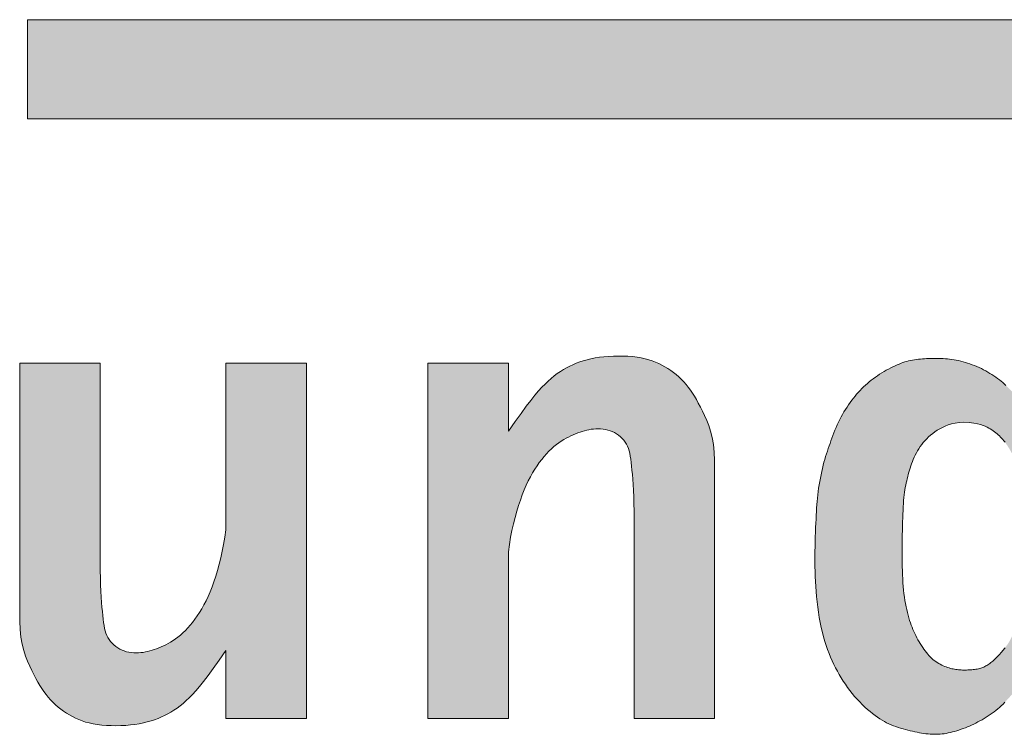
# Model space of a CAD drawing. Header units: metres. Extents: x 0 to 0.185, y 0 to 0.12.
# Tile 6 of 256: x 0.03944 to 0.04547, y 0.10708 to 0.11145. Entities that reach past the tile are written whole.
import ezdxf
from ezdxf.enums import TextEntityAlignment as Align

# ---------------------------------------------------------------- set-up
doc = ezdxf.new("R2010")
doc.units = ezdxf.units.M
doc.header["$MEASUREMENT"] = 0
doc.layers.get('0').update_dxf_attribs({"lineweight": 18})
doc.layers.add('RAM_Logo_HSB', color=7, linetype='Continuous', lineweight=0, true_color=0x009fd6)
doc.styles.add('arial', font='arial.ttf')
doc.styles.add('ROMANS', font='arial.ttf', dxfattribs={"width": 0.8, "height": 0.0009})

# ---------------------------------------------------------------- blocks, each defined once
blk = doc.blocks.new('hsb_logo')
at = {"layer": 'RAM_Logo_HSB'}
h = blk.add_hatch(color=256, dxfattribs=at)
h.dxf.hatch_style = 1
h.paths.add_polyline_path([(0.0784416, 0.0043342), (0.0362036, 0.0043342), (0.0362036, 0.0037275), (0.0784416, 0.0037275)])
h = blk.add_hatch(color=7, dxfattribs=at)
h.dxf.hatch_style = 1
h.paths.add_polyline_path([(0.0428438, 0.0032023), (0.0423338, 0.0032023), (0.0423338, 0.0019293), (0.0423142, 0.0019543), (0.0422966, 0.0019765), (0.0422808, 0.0019961), (0.0422665, 0.0020135), (0.0422535, 0.0020288), (0.0422415, 0.0020426), (0.0422303, 0.002055), (0.0422197, 0.0020663), (0.0422094, 0.002077), (0.0421994, 0.0020869), (0.0421895, 0.0020964), (0.0421797, 0.0021054), (0.0421698, 0.002114), (0.0421597, 0.0021224), (0.0421493, 0.0021305), (0.0421386, 0.0021386), (0.0421274, 0.0021466), (0.0421158, 0.0021546), (0.0421038, 0.0021625), (0.0420915, 0.0021702), (0.0420788, 0.0021778), (0.0420658, 0.0021852), (0.0420526, 0.0021924), (0.0420391, 0.0021992), (0.0420254, 0.0022058), (0.0420115, 0.002212), (0.0419976, 0.0022179), (0.0419835, 0.0022234), (0.0419694, 0.0022285), (0.0419553, 0.0022333), (0.0419412, 0.0022377), (0.0419271, 0.0022416), (0.0419132, 0.0022452), (0.0418994, 0.0022483), (0.0418857, 0.0022511), (0.0418721, 0.0022535), (0.0418586, 0.0022555), (0.0418452, 0.0022573), (0.041832, 0.0022587), (0.0418189, 0.0022599), (0.041806, 0.0022608), (0.0417931, 0.0022615), (0.0417804, 0.0022619), (0.0417677, 0.0022621), (0.0417551, 0.0022621), (0.0417425, 0.002262), (0.0417298, 0.0022616), (0.0417172, 0.0022611), (0.0417044, 0.0022605), (0.0416917, 0.0022597), (0.041679, 0.0022587), (0.0416663, 0.0022576), (0.0416538, 0.0022563), (0.0416414, 0.0022547), (0.0416292, 0.0022529), (0.0416172, 0.0022509), (0.0416055, 0.0022486), (0.041594, 0.0022461), (0.0415826, 0.0022432), (0.0415712, 0.0022399), (0.0415597, 0.0022363), (0.0415481, 0.0022321), (0.0415361, 0.0022275), (0.0415238, 0.0022224), (0.0415111, 0.0022167), (0.041498, 0.0022105), (0.0414846, 0.0022038), (0.0414711, 0.0021967), (0.0414574, 0.0021891), (0.0414437, 0.0021812), (0.0414301, 0.002173), (0.0414167, 0.0021645), (0.0414035, 0.0021557), (0.0413906, 0.0021467), (0.041378, 0.0021375), (0.0413656, 0.002128), (0.0413535, 0.0021183), (0.0413417, 0.0021083), (0.0413301, 0.0020981), (0.0413189, 0.0020877), (0.0413079, 0.002077), (0.0412971, 0.002066), (0.0412866, 0.0020548), (0.0412763, 0.0020432), (0.0412662, 0.0020312), (0.0412562, 0.0020188), (0.0412463, 0.002006), (0.0412366, 0.0019926), (0.0412268, 0.0019788), (0.0412172, 0.0019645), (0.0412078, 0.0019497), (0.0411986, 0.0019346), (0.0411896, 0.0019192), (0.0411809, 0.0019035), (0.0411726, 0.0018877), (0.0411647, 0.0018716), (0.0411572, 0.0018555), (0.0411501, 0.0018393), (0.0411434, 0.0018231), (0.041137, 0.0018068), (0.0411308, 0.0017905), (0.0411249, 0.0017743), (0.0411191, 0.0017582), (0.0411135, 0.0017421), (0.0411079, 0.0017261), (0.0411024, 0.0017101), (0.0410969, 0.001694), (0.0410916, 0.0016777), (0.0410864, 0.001661), (0.0410813, 0.001644), (0.0410763, 0.0016264), (0.0410715, 0.0016081), (0.0410668, 0.0015891), (0.0410624, 0.0015695), (0.0410581, 0.0015494), (0.041054, 0.001529), (0.0410503, 0.0015084), (0.0410468, 0.0014878), (0.0410436, 0.0014672), (0.0410408, 0.0014469), (0.0410383, 0.001427), (0.0410362, 0.0014072), (0.0410343, 0.0013873), (0.0410327, 0.001367), (0.0410312, 0.0013463), (0.0410299, 0.0013247), (0.0410287, 0.0013021), (0.0410275, 0.0012782), (0.0410264, 0.0012529), (0.0410252, 0.0012263), (0.0410242, 0.0011986), (0.0410232, 0.0011699), (0.0410224, 0.0011405), (0.0410217, 0.0011106), (0.0410211, 0.0010804), (0.0410208, 0.00105), (0.0410208, 0.0010197), (0.041021, 0.0009893), (0.0410216, 0.0009589), (0.0410225, 0.0009284), (0.0410238, 0.0008978), (0.0410256, 0.0008669), (0.0410279, 0.0008357), (0.0410308, 0.0008042), (0.0410342, 0.0007724), (0.0410381, 0.0007404), (0.0410427, 0.0007085), (0.0410478, 0.0006768), (0.0410534, 0.0006457), (0.0410596, 0.0006153), (0.0410663, 0.0005858), (0.0410735, 0.0005575), (0.0410812, 0.0005305), (0.0410894, 0.0005047), (0.0410981, 0.00048), (0.0411072, 0.0004564), (0.0411167, 0.0004335), (0.0411266, 0.0004114), (0.041137, 0.0003898), (0.0411477, 0.0003687), (0.0411587, 0.0003478), (0.0411701, 0.0003273), (0.041182, 0.0003071), (0.0411942, 0.0002872), (0.041207, 0.0002678), (0.0412203, 0.0002487), (0.0412341, 0.00023), (0.0412485, 0.0002118), (0.0412635, 0.000194), (0.041279, 0.0001767), (0.0412948, 0.0001601), (0.0413109, 0.0001441), (0.041327, 0.0001289), (0.0413429, 0.0001145), (0.0413587, 0.000101), (0.0413741, 0.0000885), (0.0413891, 0.0000771), (0.0414036, 0.0000666), (0.0414178, 0.000057), (0.0414318, 0.0000483), (0.0414457, 0.0000403), (0.0414595, 0.0000329), (0.0414734, 0.0000262), (0.0414874, 0.00002), (0.0415016, 0.0000142), (0.0415161, 0.0000088), (0.0415306, 0.0000038), (0.0415453, -0.0000008), (0.04156, -0.0000051), (0.0415747, -0.0000092), (0.0415894, -0.0000129), (0.0416039, -0.0000164), (0.0416183, -0.0000197), (0.0416325, -0.0000228), (0.0416465, -0.0000256), (0.0416603, -0.0000282), (0.0416739, -0.0000305), (0.0416872, -0.0000325), (0.0417003, -0.0000343), (0.0417131, -0.0000357), (0.0417256, -0.0000368), (0.0417379, -0.0000376), (0.04175, -0.000038), (0.0417621, -0.0000381), (0.0417742, -0.0000377), (0.0417863, -0.000037), (0.0417985, -0.0000359), (0.0418109, -0.0000343), (0.0418236, -0.0000323), (0.0418365, -0.0000298), (0.0418495, -0.000027), (0.0418627, -0.0000237), (0.0418759, -0.0000202), (0.0418892, -0.0000163), (0.0419024, -0.0000121), (0.0419156, -0.0000076), (0.0419286, -0.0000029), (0.0419415, 0.000002), (0.0419543, 0.0000072), (0.0419671, 0.0000126), (0.0419798, 0.0000184), (0.0419925, 0.0000244), (0.0420053, 0.0000307), (0.042018, 0.0000373), (0.0420309, 0.0000441), (0.0420437, 0.0000513), (0.0420564, 0.0000588), (0.0420691, 0.0000665), (0.0420816, 0.0000744), (0.0420939, 0.0000826), (0.0421058, 0.000091), (0.0421175, 0.0000996), (0.0421287, 0.0001084), (0.0421397, 0.0001174), (0.0421506, 0.0001269), (0.0421614, 0.0001368), (0.0421722, 0.0001473), (0.0421832, 0.0001585), (0.0421946, 0.0001704), (0.0422063, 0.0001832), (0.0422186, 0.0001969), (0.0422316, 0.0002117), (0.0422455, 0.0002278), (0.0422604, 0.0002453), (0.0422766, 0.0002644), (0.042294, 0.0002852), (0.0423131, 0.0003078), (0.0423338, 0.0003325), (0.0423338, 0.0000282), (0.0428438, 0.0000282)])
h.paths.add_polyline_path([(0.0423159, 0.0010538), (0.0423158, 0.0010356), (0.0423156, 0.0010178), (0.0423153, 0.0010005), (0.0423148, 0.0009836), (0.0423143, 0.0009672), (0.0423135, 0.0009511), (0.0423126, 0.0009354), (0.0423115, 0.00092), (0.0423096, 0.0008972), (0.042306, 0.0008685), (0.0423026, 0.0008466), (0.0423003, 0.0008324), (0.0422977, 0.0008184), (0.0422951, 0.0008044), (0.0422923, 0.0007906), (0.0422896, 0.0007768), (0.0422867, 0.000763), (0.0422839, 0.0007493), (0.0422794, 0.0007282), (0.0422733, 0.0007019), (0.042267, 0.0006765), (0.0422603, 0.0006526), (0.0422531, 0.0006298), (0.0422459, 0.0006086), (0.0422386, 0.0005894), (0.0422316, 0.0005721), (0.0422249, 0.000557), (0.0422165, 0.0005399), (0.0422057, 0.0005217), (0.0421956, 0.0005069), (0.0421868, 0.0004951), (0.0421772, 0.0004829), (0.0421663, 0.0004696), (0.042155, 0.0004563), (0.0421431, 0.000443), (0.0421309, 0.0004303), (0.0421187, 0.0004185), (0.0421065, 0.0004077), (0.0420943, 0.0003979), (0.0420789, 0.0003869), (0.0420609, 0.0003762), (0.0420421, 0.000368), (0.0420249, 0.0003632), (0.0420098, 0.0003602), (0.0419938, 0.0003581), (0.0419774, 0.0003567), (0.0419602, 0.0003557), (0.0419436, 0.0003553), (0.0419273, 0.0003553), (0.041911, 0.0003559), (0.0418948, 0.0003573), (0.0418788, 0.0003594), (0.0418626, 0.0003625), (0.0418459, 0.0003667), (0.0418283, 0.0003723), (0.0418101, 0.0003792), (0.0417916, 0.0003877), (0.0417733, 0.0003979), (0.0417557, 0.0004098), (0.0417389, 0.0004237), (0.0417227, 0.0004397), (0.0417071, 0.0004576), (0.0416917, 0.0004775), (0.0416766, 0.0004994), (0.0416619, 0.0005226), (0.041648, 0.0005469), (0.0416351, 0.0005719), (0.0416233, 0.0005971), (0.0416126, 0.0006235), (0.0416051, 0.0006445), (0.0416003, 0.0006592), (0.0415956, 0.0006745), (0.0415911, 0.0006905), (0.0415867, 0.0007073), (0.0415825, 0.0007248), (0.0415786, 0.0007429), (0.0415749, 0.0007618), (0.0415714, 0.0007814), (0.0415683, 0.0008016), (0.0415656, 0.0008225), (0.0415632, 0.000844), (0.0415611, 0.0008662), (0.0415594, 0.0008891), (0.041558, 0.0009127), (0.0415569, 0.000937), (0.041556, 0.000962), (0.0415553, 0.0009878), (0.0415549, 0.0010143), (0.0415546, 0.0010416), (0.0415546, 0.0010694), (0.0415546, 0.0010976), (0.0415548, 0.0011258), (0.0415551, 0.001154), (0.0415556, 0.0011818), (0.0415561, 0.0012091), (0.0415567, 0.0012357), (0.0415574, 0.0012613), (0.0415581, 0.0012858), (0.0415589, 0.0013094), (0.0415599, 0.0013319), (0.041561, 0.0013533), (0.0415623, 0.0013736), (0.0415637, 0.0013927), (0.0415654, 0.0014108), (0.0415672, 0.0014276), (0.0415703, 0.001451), (0.0415751, 0.0014793), (0.0415806, 0.0015056), (0.0415871, 0.0015328), (0.0415939, 0.001559), (0.0416015, 0.0015851), (0.0416101, 0.0016114), (0.0416202, 0.0016379), (0.0416318, 0.0016642), (0.0416452, 0.0016903), (0.0416568, 0.0017092), (0.0416652, 0.0017219), (0.0416742, 0.0017343), (0.0416838, 0.0017465), (0.0416941, 0.0017585), (0.0417051, 0.0017702), (0.0417167, 0.0017815), (0.0417289, 0.0017925), (0.0417419, 0.001803), (0.0417554, 0.0018131), (0.0417697, 0.0018227), (0.0417846, 0.0018317), (0.0418005, 0.0018401), (0.0418177, 0.0018478), (0.0418365, 0.0018547), (0.041857, 0.0018607), (0.0418798, 0.0018658), (0.041905, 0.0018698), (0.0419329, 0.0018726), (0.0419653, 0.0018696), (0.0419925, 0.001866), (0.0420152, 0.0018618), (0.042034, 0.0018572), (0.0420563, 0.0018501), (0.0420779, 0.0018396), (0.0420987, 0.0018274), (0.042116, 0.0018159), (0.0421318, 0.0018039), (0.0421466, 0.0017909), (0.0421607, 0.0017766), (0.0421743, 0.0017609), (0.0421872, 0.0017443), (0.0421993, 0.0017269), (0.0422104, 0.0017092), (0.0422209, 0.001691), (0.0422309, 0.0016725), (0.0422408, 0.0016532), (0.0422513, 0.0016322), (0.0422606, 0.0016125), (0.0422694, 0.0015908), (0.0422775, 0.001567), (0.0422826, 0.0015471), (0.0422858, 0.001533), (0.0422887, 0.0015183), (0.0422913, 0.0015033), (0.0422937, 0.0014879), (0.0422958, 0.0014723), (0.0422978, 0.0014567), (0.0422996, 0.0014411), (0.0423011, 0.0014256), (0.0423026, 0.0014102), (0.0423039, 0.0013948), (0.042305, 0.0013793), (0.0423061, 0.0013636), (0.0423071, 0.0013477), (0.042308, 0.0013314), (0.042309, 0.0013147), (0.0423098, 0.0012975), (0.0423107, 0.0012799), (0.0423115, 0.0012619), (0.0423123, 0.0012435), (0.042313, 0.0012249), (0.0423137, 0.001206), (0.0423142, 0.001187), (0.0423147, 0.0011678), (0.0423152, 0.0011486), (0.0423155, 0.0011293), (0.0423157, 0.0011102), (0.0423159, 0.0010911), (0.042316, 0.0010723)], flags=16)
h.paths.add_polyline_path([(0.0403455, 0.0019118), (0.0403325, 0.0019387), (0.0403198, 0.0019639), (0.0403075, 0.0019875), (0.0402953, 0.0020095), (0.0402832, 0.0020303), (0.040271, 0.0020498), (0.0402586, 0.0020683), (0.0402457, 0.0020858), (0.0402323, 0.0021025), (0.0402182, 0.0021185), (0.0402034, 0.0021339), (0.040188, 0.0021485), (0.040172, 0.0021625), (0.0401554, 0.0021757), (0.0401384, 0.0021882), (0.0401209, 0.0022), (0.040103, 0.002211), (0.0400846, 0.0022212), (0.0400658, 0.0022307), (0.0400462, 0.0022393), (0.0400258, 0.0022471), (0.0400043, 0.0022541), (0.0399817, 0.0022601), (0.0399577, 0.0022652), (0.0399323, 0.0022694), (0.0399053, 0.0022726), (0.039877, 0.0022749), (0.0398478, 0.0022762), (0.0398181, 0.0022765), (0.0397883, 0.002276), (0.0397588, 0.0022745), (0.03973, 0.0022721), (0.0397022, 0.0022688), (0.0396757, 0.0022646), (0.0396506, 0.0022596), (0.0396266, 0.0022538), (0.0396037, 0.0022472), (0.0395818, 0.0022399), (0.0395607, 0.0022318), (0.0395402, 0.0022231), (0.0395204, 0.0022138), (0.0395011, 0.0022038), (0.0394821, 0.002193), (0.0394633, 0.0021814), (0.0394447, 0.0021688), (0.0394261, 0.002155), (0.0394075, 0.0021399), (0.0393887, 0.0021233), (0.0393696, 0.0021052), (0.0393501, 0.0020852), (0.0393294, 0.0020626), (0.0393071, 0.0020362), (0.0392823, 0.0020053), (0.0392544, 0.0019688), (0.0392227, 0.0019257), (0.0391866, 0.0018752), (0.0391453, 0.0018162), (0.0391453, 0.0022335), (0.0386529, 0.0022335), (0.0386529, 0.0000578), (0.0391453, 0.0000578), (0.0391453, 0.0010788), (0.0391517, 0.0011239), (0.0391591, 0.0011676), (0.0391674, 0.0012097), (0.0391764, 0.0012503), (0.0391862, 0.0012892), (0.0391965, 0.0013264), (0.0392073, 0.0013619), (0.0392186, 0.0013955), (0.0392301, 0.0014273), (0.0392421, 0.0014574), (0.0392543, 0.0014857), (0.0392669, 0.0015124), (0.0392797, 0.0015377), (0.039293, 0.0015615), (0.0393065, 0.001584), (0.0393204, 0.0016052), (0.0393345, 0.0016253), (0.039349, 0.0016443), (0.0393637, 0.0016621), (0.0393786, 0.0016788), (0.0393936, 0.0016944), (0.0394087, 0.0017088), (0.0394238, 0.0017222), (0.0394389, 0.0017344), (0.039454, 0.0017456), (0.039469, 0.0017557), (0.0394838, 0.0017649), (0.0394986, 0.0017733), (0.0395132, 0.0017809), (0.0395276, 0.0017879), (0.0395419, 0.0017942), (0.0395633, 0.0018032), (0.0395907, 0.0018132), (0.0396178, 0.0018212), (0.0396451, 0.001827), (0.0396734, 0.0018305), (0.0397026, 0.0018311), (0.039732, 0.0018284), (0.0397608, 0.0018221), (0.0397881, 0.0018117), (0.0398136, 0.0017967), (0.0398364, 0.001778), (0.0398558, 0.001756), (0.039871, 0.0017317), (0.0398793, 0.0017113), (0.0398839, 0.0016968), (0.0398878, 0.0016811), (0.0398912, 0.0016641), (0.0398941, 0.0016456), (0.0398967, 0.0016253), (0.0398991, 0.001603), (0.0399015, 0.0015785), (0.0399039, 0.0015517), (0.0399061, 0.0015222), (0.0399083, 0.0014899), (0.0399102, 0.0014544), (0.039912, 0.0014156), (0.0399136, 0.0013733), (0.0399148, 0.0013271), (0.0399148, 0.0000578), (0.0404072, 0.0000578), (0.0404072, 0.0016373), (0.0404052, 0.0016887), (0.0404001, 0.0017354), (0.0403924, 0.0017777), (0.0403825, 0.001816), (0.0403711, 0.0018508), (0.0403586, 0.0018826)])
h.paths.add_polyline_path([(0.0379095, 0.0022335), (0.0374171, 0.0022335), (0.0374171, 0.0012124), (0.0374106, 0.0011673), (0.0374032, 0.0011237), (0.037395, 0.0010816), (0.0373859, 0.001041), (0.0373762, 0.0010021), (0.0373659, 0.0009649), (0.0373551, 0.0009294), (0.0373438, 0.0008957), (0.0373322, 0.0008639), (0.0373203, 0.0008339), (0.0373081, 0.0008056), (0.0372955, 0.0007788), (0.0372826, 0.0007536), (0.0372694, 0.0007298), (0.0372559, 0.0007073), (0.037242, 0.0006861), (0.0372278, 0.000666), (0.0372134, 0.000647), (0.0371987, 0.0006292), (0.0371838, 0.0006125), (0.0371688, 0.0005969), (0.0371537, 0.0005825), (0.0371386, 0.0005691), (0.0371235, 0.0005569), (0.0371084, 0.0005457), (0.0370934, 0.0005356), (0.0370786, 0.0005264), (0.0370638, 0.000518), (0.0370492, 0.0005104), (0.0370348, 0.0005034), (0.0370205, 0.0004971), (0.0369991, 0.0004881), (0.0369716, 0.0004781), (0.0369446, 0.0004701), (0.0369173, 0.0004642), (0.036889, 0.0004608), (0.0368598, 0.0004602), (0.0368304, 0.0004628), (0.0368016, 0.0004692), (0.0367743, 0.0004796), (0.0367488, 0.0004945), (0.036726, 0.0005133), (0.0367065, 0.0005353), (0.0366914, 0.0005596), (0.0366831, 0.00058), (0.0366785, 0.0005945), (0.0366745, 0.0006101), (0.0366712, 0.0006271), (0.0366683, 0.0006457), (0.0366657, 0.000666), (0.0366633, 0.0006883), (0.0366609, 0.0007127), (0.0366585, 0.0007396), (0.0366563, 0.0007691), (0.0366541, 0.0008014), (0.0366521, 0.0008369), (0.0366504, 0.0008756), (0.0366488, 0.000918), (0.0366476, 0.0009642), (0.0366476, 0.0022335), (0.0361552, 0.0022335), (0.0361552, 0.000654), (0.0361572, 0.0006025), (0.0361623, 0.0005559), (0.03617, 0.0005136), (0.0361799, 0.0004753), (0.0361913, 0.0004404), (0.0362038, 0.0004087), (0.0362168, 0.0003795), (0.0362299, 0.0003525), (0.0362426, 0.0003274), (0.0362549, 0.0003038), (0.0362671, 0.0002817), (0.0362791, 0.000261), (0.0362913, 0.0002414), (0.0363038, 0.000223), (0.0363167, 0.0002055), (0.0363301, 0.0001887), (0.0363442, 0.0001727), (0.036359, 0.0001574), (0.0363744, 0.0001427), (0.0363904, 0.0001288), (0.0364069, 0.0001156), (0.036424, 0.0001031), (0.0364415, 0.0000913), (0.0364594, 0.0000803), (0.0364777, 0.0000701), (0.0364966, 0.0000606), (0.0365162, 0.0000519), (0.0365366, 0.0000441), (0.0365581, 0.0000372), (0.0365807, 0.0000312), (0.0366046, 0.000026), (0.0366301, 0.0000218), (0.0366571, 0.0000186), (0.0366854, 0.0000164), (0.0367146, 0.0000151), (0.0367443, 0.0000147), (0.036774, 0.0000153), (0.0368036, 0.0000168), (0.0368324, 0.0000192), (0.0368602, 0.0000225), (0.0368867, 0.0000266), (0.0369118, 0.0000317), (0.0369358, 0.0000375), (0.0369587, 0.0000441), (0.0369806, 0.0000514), (0.0370017, 0.0000594), (0.0370221, 0.0000682), (0.037042, 0.0000775), (0.0370613, 0.0000875), (0.0370803, 0.0000982), (0.0370991, 0.0001098), (0.0371177, 0.0001225), (0.0371363, 0.0001363), (0.0371549, 0.0001514), (0.0371737, 0.0001679), (0.0371928, 0.0001861), (0.0372123, 0.000206), (0.0372329, 0.0002287), (0.0372553, 0.000255), (0.0372801, 0.000286), (0.037308, 0.0003225), (0.0373397, 0.0003655), (0.0373758, 0.0004161), (0.0374171, 0.0004751), (0.0374171, 0.0000578), (0.0379095, 0.0000578)])
blk.add_lwpolyline([(0.0784416, 0.0037275), (0.0362036, 0.0037275), (0.0362036, 0.0043342), (0.0784416, 0.0043342)], close=True, dxfattribs=at)
at = {"layer": 'RAM_Logo_HSB', "color": 7}
for points in [[(0.0421895, 0.0020964), (0.0421797, 0.0021054), (0.0421698, 0.002114), (0.0421597, 0.0021224), (0.0421493, 0.0021305), (0.0421386, 0.0021386), (0.0421274, 0.0021466), (0.0421158, 0.0021546), (0.0421038, 0.0021625), (0.0420915, 0.0021702), (0.0420788, 0.0021778), (0.0420658, 0.0021852), (0.0420526, 0.0021924), (0.0420391, 0.0021992), (0.0420254, 0.0022058), (0.0420115, 0.002212), (0.0419976, 0.0022179), (0.0419835, 0.0022234), (0.0419694, 0.0022285), (0.0419553, 0.0022333), (0.0419412, 0.0022377), (0.0419271, 0.0022416), (0.0419132, 0.0022452), (0.0418994, 0.0022483), (0.0418857, 0.0022511), (0.0418721, 0.0022535), (0.0418586, 0.0022555), (0.0418452, 0.0022573), (0.041832, 0.0022587), (0.0418189, 0.0022599), (0.041806, 0.0022608), (0.0417931, 0.0022615), (0.0417804, 0.0022619), (0.0417677, 0.0022621), (0.0417551, 0.0022621), (0.0417425, 0.002262), (0.0417298, 0.0022616), (0.0417172, 0.0022611), (0.0417044, 0.0022605), (0.0416917, 0.0022597), (0.041679, 0.0022587), (0.0416663, 0.0022576), (0.0416538, 0.0022563), (0.0416414, 0.0022547), (0.0416292, 0.0022529), (0.0416172, 0.0022509), (0.0416055, 0.0022486), (0.041594, 0.0022461), (0.0415826, 0.0022432), (0.0415712, 0.0022399), (0.0415597, 0.0022363), (0.0415481, 0.0022321), (0.0415361, 0.0022275), (0.0415238, 0.0022224), (0.0415111, 0.0022167), (0.041498, 0.0022105), (0.0414846, 0.0022038), (0.0414711, 0.0021967), (0.0414574, 0.0021891), (0.0414437, 0.0021812), (0.0414301, 0.002173), (0.0414167, 0.0021645), (0.0414035, 0.0021557), (0.0413906, 0.0021467), (0.041378, 0.0021375), (0.0413656, 0.002128), (0.0413535, 0.0021183), (0.0413417, 0.0021083), (0.0413301, 0.0020981), (0.0413189, 0.0020877), (0.0413079, 0.002077), (0.0412971, 0.002066), (0.0412866, 0.0020548), (0.0412763, 0.0020432), (0.0412662, 0.0020312), (0.0412562, 0.0020188), (0.0412463, 0.002006), (0.0412366, 0.0019926), (0.0412268, 0.0019788), (0.0412172, 0.0019645), (0.0412078, 0.0019497), (0.0411986, 0.0019346), (0.0411896, 0.0019192), (0.0411809, 0.0019035), (0.0411726, 0.0018877), (0.0411647, 0.0018716), (0.0411572, 0.0018555), (0.0411501, 0.0018393), (0.0411434, 0.0018231), (0.041137, 0.0018068), (0.0411308, 0.0017905), (0.0411249, 0.0017743), (0.0411191, 0.0017582), (0.0411135, 0.0017421), (0.0411079, 0.0017261), (0.0411024, 0.0017101), (0.0410969, 0.001694), (0.0410916, 0.0016777), (0.0410864, 0.001661), (0.0410813, 0.001644), (0.0410763, 0.0016264), (0.0410715, 0.0016081), (0.0410668, 0.0015891), (0.0410624, 0.0015695), (0.0410581, 0.0015494), (0.041054, 0.001529), (0.0410503, 0.0015084), (0.0410468, 0.0014878), (0.0410436, 0.0014672), (0.0410408, 0.0014469), (0.0410383, 0.001427), (0.0410362, 0.0014072), (0.0410343, 0.0013873), (0.0410327, 0.001367), (0.0410312, 0.0013463), (0.0410299, 0.0013247), (0.0410287, 0.0013021), (0.0410275, 0.0012782), (0.0410264, 0.0012529), (0.0410252, 0.0012263), (0.0410242, 0.0011986), (0.0410232, 0.0011699), (0.0410224, 0.0011405), (0.0410217, 0.0011106), (0.0410211, 0.0010804), (0.0410208, 0.00105), (0.0410208, 0.0010197), (0.041021, 0.0009893), (0.0410216, 0.0009589), (0.0410225, 0.0009284), (0.0410238, 0.0008978), (0.0410256, 0.0008669), (0.0410279, 0.0008357), (0.0410308, 0.0008042), (0.0410342, 0.0007724), (0.0410381, 0.0007404), (0.0410427, 0.0007085), (0.0410478, 0.0006768), (0.0410534, 0.0006457), (0.0410596, 0.0006153), (0.0410663, 0.0005858), (0.0410735, 0.0005575), (0.0410812, 0.0005305), (0.0410894, 0.0005047), (0.0410981, 0.00048), (0.0411072, 0.0004564), (0.0411167, 0.0004335), (0.0411266, 0.0004114), (0.041137, 0.0003898), (0.0411477, 0.0003687), (0.0411587, 0.0003478), (0.0411701, 0.0003273), (0.041182, 0.0003071), (0.0411942, 0.0002872), (0.041207, 0.0002678), (0.0412203, 0.0002487), (0.0412341, 0.00023), (0.0412485, 0.0002118), (0.0412635, 0.000194), (0.041279, 0.0001767), (0.0412948, 0.0001601), (0.0413109, 0.0001441), (0.041327, 0.0001289), (0.0413429, 0.0001145), (0.0413587, 0.000101), (0.0413741, 0.0000885), (0.0413891, 0.0000771), (0.0414036, 0.0000666), (0.0414178, 0.000057), (0.0414318, 0.0000483), (0.0414457, 0.0000403), (0.0414595, 0.0000329), (0.0414734, 0.0000262), (0.0414874, 0.00002), (0.0415016, 0.0000142), (0.0415161, 0.0000088), (0.0415306, 0.0000038), (0.0415453, -0.0000008), (0.04156, -0.0000051), (0.0415747, -0.0000092), (0.0415894, -0.0000129), (0.0416039, -0.0000164), (0.0416183, -0.0000197), (0.0416325, -0.0000228), (0.0416465, -0.0000256), (0.0416603, -0.0000282), (0.0416739, -0.0000305), (0.0416872, -0.0000325), (0.0417003, -0.0000343), (0.0417131, -0.0000357), (0.0417256, -0.0000368), (0.0417379, -0.0000376), (0.04175, -0.000038), (0.0417621, -0.0000381), (0.0417742, -0.0000377), (0.0417863, -0.000037), (0.0417985, -0.0000359), (0.0418109, -0.0000343), (0.0418236, -0.0000323), (0.0418365, -0.0000298), (0.0418495, -0.000027), (0.0418627, -0.0000237), (0.0418759, -0.0000202), (0.0418892, -0.0000163), (0.0419024, -0.0000121), (0.0419156, -0.0000076), (0.0419286, -0.0000029), (0.0419415, 0.000002), (0.0419543, 0.0000072), (0.0419671, 0.0000126), (0.0419798, 0.0000184), (0.0419925, 0.0000244), (0.0420053, 0.0000307), (0.042018, 0.0000373), (0.0420309, 0.0000441), (0.0420437, 0.0000513), (0.0420564, 0.0000588), (0.0420691, 0.0000665), (0.0420816, 0.0000744), (0.0420939, 0.0000826), (0.0421058, 0.000091), (0.0421175, 0.0000996), (0.0421287, 0.0001084), (0.0421397, 0.0001174), (0.0421506, 0.0001269), (0.0421614, 0.0001368), (0.0421722, 0.0001473), (0.0421832, 0.0001585)], [(0.0419329, 0.0018726), (0.041905, 0.0018698), (0.0418798, 0.0018658), (0.041857, 0.0018607), (0.0418365, 0.0018547), (0.0418177, 0.0018478), (0.0418005, 0.0018401), (0.0417846, 0.0018317), (0.0417697, 0.0018227), (0.0417554, 0.0018131), (0.0417419, 0.001803), (0.0417289, 0.0017925), (0.0417167, 0.0017815), (0.0417051, 0.0017702), (0.0416941, 0.0017585), (0.0416838, 0.0017465), (0.0416742, 0.0017343), (0.0416652, 0.0017219), (0.0416568, 0.0017092), (0.041649, 0.0016964), (0.0416417, 0.0016835), (0.041635, 0.0016704), (0.0416287, 0.0016573), (0.0416229, 0.0016441), (0.0416175, 0.0016309), (0.0416125, 0.0016177), (0.0416079, 0.0016045), (0.0416035, 0.0015913), (0.0415994, 0.0015781), (0.0415956, 0.001565), (0.041592, 0.0015519), (0.0415887, 0.0015388), (0.0415854, 0.0015258), (0.0415823, 0.0015129), (0.0415794, 0.0014998), (0.0415766, 0.0014865), (0.041574, 0.0014728), (0.0415715, 0.0014585), (0.0415693, 0.0014435), (0.0415672, 0.0014276), (0.0415654, 0.0014108), (0.0415637, 0.0013927), (0.0415623, 0.0013736), (0.041561, 0.0013533), (0.0415599, 0.0013319), (0.0415589, 0.0013094), (0.0415581, 0.0012858), (0.0415574, 0.0012613), (0.0415567, 0.0012357), (0.0415561, 0.0012091), (0.0415556, 0.0011818), (0.0415551, 0.001154), (0.0415548, 0.0011258), (0.0415546, 0.0010976), (0.0415546, 0.0010694), (0.0415546, 0.0010416), (0.0415549, 0.0010143), (0.0415553, 0.0009878), (0.041556, 0.000962), (0.0415569, 0.000937), (0.041558, 0.0009127), (0.0415594, 0.0008891), (0.0415611, 0.0008662), (0.0415632, 0.000844), (0.0415656, 0.0008225), (0.0415683, 0.0008016), (0.0415714, 0.0007814), (0.0415749, 0.0007618), (0.0415786, 0.0007429), (0.0415825, 0.0007248), (0.0415867, 0.0007073), (0.0415911, 0.0006905), (0.0415956, 0.0006745), (0.0416003, 0.0006592), (0.0416051, 0.0006445), (0.0416101, 0.0006304), (0.0416153, 0.0006168), (0.0416207, 0.0006036), (0.0416263, 0.0005907), (0.0416322, 0.000578), (0.0416384, 0.0005655), (0.0416448, 0.0005531), (0.0416515, 0.0005408), (0.0416585, 0.0005287), (0.0416656, 0.0005168), (0.0416729, 0.0005052), (0.0416803, 0.0004939), (0.0416879, 0.0004831), (0.0416955, 0.0004726), (0.0417032, 0.0004627), (0.0417109, 0.0004532), (0.0417188, 0.0004442), (0.0417267, 0.0004358), (0.0417348, 0.0004278), (0.041743, 0.0004203), (0.0417515, 0.0004133), (0.0417601, 0.0004068), (0.041769, 0.0004007), (0.0417781, 0.0003952), (0.0417873, 0.0003901), (0.0417965, 0.0003854), (0.0418057, 0.0003812), (0.0418149, 0.0003774), (0.041824, 0.0003739), (0.0418329, 0.0003708), (0.0418417, 0.0003681), (0.0418502, 0.0003656), (0.0418585, 0.0003635), (0.0418668, 0.0003617), (0.0418749, 0.0003602), (0.0418829, 0.0003589), (0.041891, 0.0003578), (0.041899, 0.0003569), (0.0419071, 0.0003563), (0.0419152, 0.0003558), (0.0419233, 0.0003554), (0.0419315, 0.0003553), (0.0419397, 0.0003553), (0.0419479, 0.0003554), (0.0419562, 0.0003556), (0.0419645, 0.000356), (0.0419728, 0.0003564), (0.0419812, 0.000357), (0.0419894, 0.0003577), (0.0419976, 0.0003586), (0.0420056, 0.0003597), (0.0420134, 0.0003609), (0.042021, 0.0003624), (0.0420283, 0.0003641), (0.0420353, 0.0003661), (0.0420421, 0.0003683), (0.0420486, 0.0003708), (0.0420549, 0.0003736), (0.0420611, 0.0003766), (0.0420671, 0.0003799), (0.0420731, 0.0003835), (0.0420791, 0.0003873), (0.0420852, 0.0003914), (0.0420912, 0.0003957), (0.0420973, 0.0004004), (0.0421034, 0.0004052), (0.0421095, 0.0004104), (0.0421156, 0.0004158), (0.0421218, 0.0004215), (0.0421279, 0.0004274), (0.0421341, 0.0004336), (0.0421402, 0.00044), (0.0421462, 0.0004465), (0.0421522, 0.0004532), (0.042158, 0.0004599), (0.0421637, 0.0004665), (0.0421692, 0.0004731), (0.0421744, 0.0004795), (0.0421795, 0.0004858), (0.0421843, 0.0004919)], [(0.042184, 0.0017484), (0.0421776, 0.0017567), (0.042171, 0.0017647), (0.0421642, 0.0017726), (0.0421573, 0.0017801), (0.0421502, 0.0017873), (0.0421429, 0.0017941), (0.0421355, 0.0018007), (0.0421278, 0.0018069), (0.0421199, 0.001813), (0.0421116, 0.0018188), (0.0421029, 0.0018246), (0.0420939, 0.0018302), (0.0420843, 0.0018358), (0.0420742, 0.0018414), (0.0420629, 0.0018469), (0.0420497, 0.0018522), (0.042034, 0.0018572), (0.0420152, 0.0018618), (0.0419925, 0.001866), (0.0419653, 0.0018696), (0.0419329, 0.0018726)]]:
    blk.add_lwpolyline(points, dxfattribs=at)
for points in [[(0.0374171, 0.0022335), (0.0379095, 0.0022335), (0.0379095, 0.0000578), (0.0374171, 0.0000578), (0.0374171, 0.0004751), (0.0373758, 0.0004161), (0.0373397, 0.0003655), (0.037308, 0.0003225), (0.0372801, 0.000286), (0.0372553, 0.000255), (0.0372329, 0.0002287), (0.0372123, 0.000206), (0.0371928, 0.0001861), (0.0371737, 0.0001679), (0.0371549, 0.0001514), (0.0371363, 0.0001363), (0.0371177, 0.0001225), (0.0370991, 0.0001098), (0.0370803, 0.0000982), (0.0370613, 0.0000875), (0.037042, 0.0000775), (0.0370221, 0.0000682), (0.0370017, 0.0000594), (0.0369806, 0.0000514), (0.0369587, 0.0000441), (0.0369358, 0.0000375), (0.0369118, 0.0000317), (0.0368867, 0.0000266), (0.0368602, 0.0000225), (0.0368324, 0.0000192), (0.0368036, 0.0000168), (0.036774, 0.0000153), (0.0367443, 0.0000147), (0.0367146, 0.0000151), (0.0366854, 0.0000164), (0.0366571, 0.0000186), (0.0366301, 0.0000218), (0.0366046, 0.000026), (0.0365807, 0.0000312), (0.0365581, 0.0000372), (0.0365366, 0.0000441), (0.0365162, 0.0000519), (0.0364966, 0.0000606), (0.0364777, 0.0000701), (0.0364594, 0.0000803), (0.0364415, 0.0000913), (0.036424, 0.0001031), (0.0364069, 0.0001156), (0.0363904, 0.0001288), (0.0363744, 0.0001427), (0.036359, 0.0001574), (0.0363442, 0.0001727), (0.0363301, 0.0001887), (0.0363167, 0.0002055), (0.0363038, 0.000223), (0.0362913, 0.0002414), (0.0362791, 0.000261), (0.0362671, 0.0002817), (0.0362549, 0.0003038), (0.0362426, 0.0003274), (0.0362299, 0.0003525), (0.0362168, 0.0003795), (0.0362038, 0.0004087), (0.0361913, 0.0004404), (0.0361799, 0.0004753), (0.03617, 0.0005136), (0.0361623, 0.0005559), (0.0361572, 0.0006025), (0.0361552, 0.000654), (0.0361552, 0.0022335), (0.0366476, 0.0022335), (0.0366476, 0.0009642), (0.0366488, 0.000918), (0.0366504, 0.0008756), (0.0366521, 0.0008369), (0.0366541, 0.0008014), (0.0366563, 0.0007691), (0.0366585, 0.0007396), (0.0366609, 0.0007127), (0.0366633, 0.0006883), (0.0366657, 0.000666), (0.0366683, 0.0006457), (0.0366712, 0.0006271), (0.0366745, 0.0006101), (0.0366785, 0.0005945), (0.0366831, 0.00058), (0.0366886, 0.0005664), (0.0366951, 0.0005536), (0.0367028, 0.0005413), (0.0367114, 0.0005297), (0.0367211, 0.0005188), (0.0367317, 0.0005086), (0.0367431, 0.0004992), (0.0367552, 0.0004908), (0.0367679, 0.0004834), (0.0367812, 0.000477), (0.0367949, 0.0004717), (0.0368091, 0.0004675), (0.0368235, 0.0004644), (0.0368381, 0.0004621), (0.0368527, 0.0004608), (0.0368674, 0.0004604), (0.036882, 0.0004607), (0.0368963, 0.0004617), (0.0369105, 0.0004634), (0.0369243, 0.0004657), (0.0369381, 0.0004687), (0.0369517, 0.0004722), (0.0369653, 0.0004762), (0.0369789, 0.0004807), (0.0369926, 0.0004857), (0.0370064, 0.0004912), (0.0370205, 0.0004971), (0.0370348, 0.0005034), (0.0370492, 0.0005104), (0.0370638, 0.000518), (0.0370786, 0.0005264), (0.0370934, 0.0005356), (0.0371084, 0.0005457), (0.0371235, 0.0005569), (0.0371386, 0.0005691), (0.0371537, 0.0005825), (0.0371688, 0.0005969), (0.0371838, 0.0006125), (0.0371987, 0.0006292), (0.0372134, 0.000647), (0.0372278, 0.000666), (0.037242, 0.0006861), (0.0372559, 0.0007073), (0.0372694, 0.0007298), (0.0372826, 0.0007536), (0.0372955, 0.0007788), (0.0373081, 0.0008056), (0.0373203, 0.0008339), (0.0373322, 0.0008639), (0.0373438, 0.0008957), (0.0373551, 0.0009294), (0.0373659, 0.0009649), (0.0373762, 0.0010021), (0.0373859, 0.001041), (0.037395, 0.0010816), (0.0374032, 0.0011237), (0.0374106, 0.0011673), (0.0374171, 0.0012124)], [(0.0391453, 0.0000578), (0.0386529, 0.0000578), (0.0386529, 0.0022335), (0.0391453, 0.0022335), (0.0391453, 0.0018162), (0.0391866, 0.0018752), (0.0392227, 0.0019257), (0.0392544, 0.0019688), (0.0392823, 0.0020053), (0.0393071, 0.0020362), (0.0393294, 0.0020626), (0.0393501, 0.0020852), (0.0393696, 0.0021052), (0.0393887, 0.0021233), (0.0394075, 0.0021399), (0.0394261, 0.002155), (0.0394447, 0.0021688), (0.0394633, 0.0021814), (0.0394821, 0.002193), (0.0395011, 0.0022038), (0.0395204, 0.0022138), (0.0395402, 0.0022231), (0.0395607, 0.0022318), (0.0395818, 0.0022399), (0.0396037, 0.0022472), (0.0396266, 0.0022538), (0.0396506, 0.0022596), (0.0396757, 0.0022646), (0.0397022, 0.0022688), (0.03973, 0.0022721), (0.0397588, 0.0022745), (0.0397883, 0.002276), (0.0398181, 0.0022765), (0.0398478, 0.0022762), (0.039877, 0.0022749), (0.0399053, 0.0022726), (0.0399323, 0.0022694), (0.0399577, 0.0022652), (0.0399817, 0.0022601), (0.0400043, 0.0022541), (0.0400258, 0.0022471), (0.0400462, 0.0022393), (0.0400658, 0.0022307), (0.0400846, 0.0022212), (0.040103, 0.002211), (0.0401209, 0.0022), (0.0401384, 0.0021882), (0.0401554, 0.0021757), (0.040172, 0.0021625), (0.040188, 0.0021485), (0.0402034, 0.0021339), (0.0402182, 0.0021185), (0.0402323, 0.0021025), (0.0402457, 0.0020858), (0.0402586, 0.0020683), (0.040271, 0.0020498), (0.0402832, 0.0020303), (0.0402953, 0.0020095), (0.0403075, 0.0019875), (0.0403198, 0.0019639), (0.0403325, 0.0019387), (0.0403455, 0.0019118), (0.0403586, 0.0018826), (0.0403711, 0.0018508), (0.0403825, 0.001816), (0.0403924, 0.0017777), (0.0404001, 0.0017354), (0.0404052, 0.0016887), (0.0404072, 0.0016373), (0.0404072, 0.0000578), (0.0399148, 0.0000578), (0.0399148, 0.0013271), (0.0399136, 0.0013733), (0.039912, 0.0014156), (0.0399102, 0.0014544), (0.0399083, 0.0014899), (0.0399061, 0.0015222), (0.0399039, 0.0015517), (0.0399015, 0.0015785), (0.0398991, 0.001603), (0.0398967, 0.0016253), (0.0398941, 0.0016456), (0.0398912, 0.0016641), (0.0398878, 0.0016811), (0.0398839, 0.0016968), (0.0398793, 0.0017113), (0.0398738, 0.0017249), (0.0398673, 0.0017377), (0.0398596, 0.0017499), (0.0398509, 0.0017616), (0.0398413, 0.0017725), (0.0398307, 0.0017827), (0.0398193, 0.001792), (0.0398072, 0.0018005), (0.0397945, 0.0018079), (0.0397812, 0.0018143), (0.0397674, 0.0018196), (0.0397533, 0.0018238), (0.0397389, 0.0018269), (0.0397243, 0.0018291), (0.0397096, 0.0018304), (0.039695, 0.0018309), (0.0396804, 0.0018306), (0.039666, 0.0018296), (0.0396519, 0.0018279), (0.0396381, 0.0018255), (0.0396243, 0.0018226), (0.0396107, 0.0018191), (0.0395971, 0.0018151), (0.0395835, 0.0018105), (0.0395698, 0.0018055), (0.039556, 0.0018001), (0.0395419, 0.0017942), (0.0395276, 0.0017879), (0.0395132, 0.0017809), (0.0394986, 0.0017733), (0.0394838, 0.0017649), (0.039469, 0.0017557), (0.039454, 0.0017456), (0.0394389, 0.0017344), (0.0394238, 0.0017222), (0.0394087, 0.0017088), (0.0393936, 0.0016944), (0.0393786, 0.0016788), (0.0393637, 0.0016621), (0.039349, 0.0016443), (0.0393345, 0.0016253), (0.0393204, 0.0016052), (0.0393065, 0.001584), (0.039293, 0.0015615), (0.0392797, 0.0015377), (0.0392669, 0.0015124), (0.0392543, 0.0014857), (0.0392421, 0.0014574), (0.0392301, 0.0014273), (0.0392186, 0.0013955), (0.0392073, 0.0013619), (0.0391965, 0.0013264), (0.0391862, 0.0012892), (0.0391764, 0.0012503), (0.0391674, 0.0012097), (0.0391591, 0.0011676), (0.0391517, 0.0011239), (0.0391453, 0.0010788)]]:
    blk.add_lwpolyline(points, close=True, dxfattribs=at)
blk = doc.blocks.new('HSB_Stempel_D')
at = {"layer": 'RAM_Logo_HSB'}
blk.add_blockref('hsb_logo', (0.0032864, 0.1071186), dxfattribs=at)
at = {"linetype": 'Continuous', "style": 'ROMANS'}
for tag, p, height in [('BLÄTTER', (0.1529245, 0.1044937), 0.0035), ('BLATT', (0.1718934, 0.1044937), 0.0035), ('PLAN-NR.', (0.1550965, 0.0968596), 0.0035), ('NAME', (0.1722707, 0.0843784), 0.002), ('DATUM', (0.1532495, 0.0839893), 0.002), ('NAME', (0.1722707, 0.0783784), 0.002), ('DATUM', (0.1532495, 0.0779893), 0.002), ('NAME', (0.1722707, 0.0663784), 0.002), ('DATUM', (0.1532495, 0.0659893), 0.002), ('NAME', (0.1722707, 0.0603784), 0.002), ('DATUM', (0.1532495, 0.0599893), 0.002), ('NAME', (0.1722707, 0.0543784), 0.002), ('DATUM', (0.1532495, 0.0539893), 0.002), ('MAßSTAB', (0.0023324, 0.0285197), 0.0035)]:
    blk.add_attdef(tag, p, '', height=height, dxfattribs=at)
at = {"linetype": 'Continuous', "style": 'arial'}
for tag, height, p in [('PLANART', 0.0035, (0.1088045, 0.0419884)), ('BEZIRK', 0.004, (0.1088045, 0.0366093))]:
    blk.add_attdef(tag, text='', height=height, dxfattribs=at).set_placement(p, align=Align.TOP_CENTER)
for tag, height, p in [('BEZEICHNUNG', 0.0045, (0.1090206, 0.0236936)), ('STRECKE', 0.0035, (0.1088045, 0.0147785)), ('KILOMETRIERUNG', 0.0035, (0.1088045, 0.0088888))]:
    blk.add_attdef(tag, text='', height=height, dxfattribs=at).set_placement(p, align=Align.CENTER)

msp = doc.modelspace()

# ---------------------------------------------------------------- block references
at = {"linetype": 'Continuous'}
msp.add_blockref('HSB_Stempel_D', (0, 0), dxfattribs=at)

doc.saveas('drawing.dxf')
